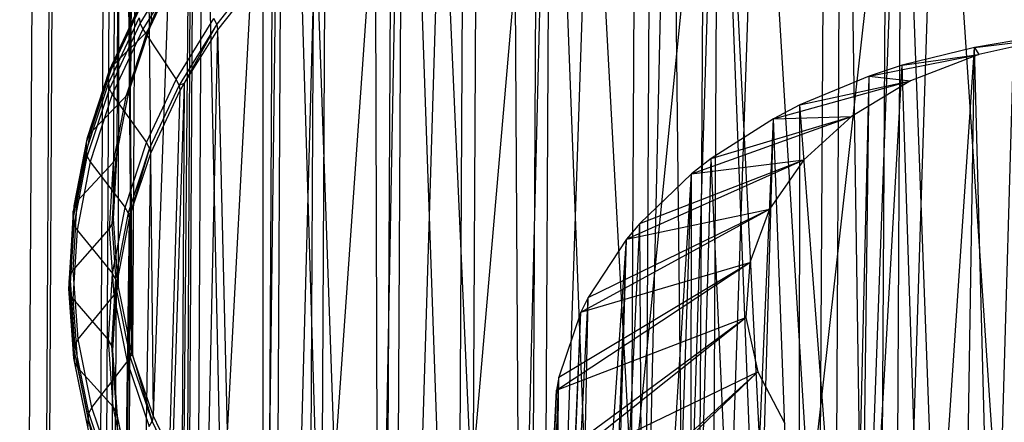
# Model space of a CAD drawing. Extents: x -3.54 to 3.54, y 0.19 to 5.65.
# Tile 10 of 62: x -2.92 to -2.22, y 2.08 to 2.37. Entities that reach past the tile are written whole.
import ezdxf

# ---------------------------------------------------------------- set-up
doc = ezdxf.new("R2010")
doc.units = 0
doc.header["$MEASUREMENT"] = 0
doc.layers.get('0').update_dxf_attribs({"color": 13, "linetype": 'CONTINUOUS'})

# ---------------------------------------------------------------- blocks, each defined once
blk = doc.blocks.new('EASY_RIGHT_PM_STL')
at = {"color": 0}
for p, q in [((-2.48962, 1.24154, 3.29256), (-2.4769, 3.60785, 5.65883)), ((-2.48962, 1.24154, 3.29256), (-2.4769, 3.60785, 5.65883)), ((-2.61287, 1.18745, 3.34732), (-2.60015, 3.55376, 5.71358)), ((-2.61287, 1.18745, 3.34732), (-2.60015, 3.55376, 5.71358)), ((-2.71988, 1.11824, 3.41711), (-2.70715, 3.48454, 5.78338)), ((-2.71988, 1.11824, 3.41711), (-2.70715, 3.48454, 5.78338)), ((-2.807, 1.03624, 3.49957), (-2.79428, 3.40254, 5.86584)), ((-2.807, 1.03624, 3.49957), (-2.79428, 3.40254, 5.86584)), ((-2.87127, 0.94427, 3.59189), (-2.85855, 3.31057, 5.95816)), ((-2.87127, 0.94427, 3.59189), (-2.85855, 3.31057, 5.95816)), ((-2.9105, 0.84544, 3.69093), (-2.89778, 3.21175, 6.0572)), ((-2.9105, 0.84544, 3.69093), (-2.89778, 3.21175, 6.0572)), ((-2.84445, 2.3191, 5.17959), (-2.83895, 3.20691, 6.06172)), ((-2.84445, 2.3191, 5.17959), (-2.83895, 3.20691, 6.06172)), ((-2.8437, 2.32193, 5.17676), (-2.83895, 3.20691, 6.06172)), ((-2.8437, 2.32193, 5.17676), (-2.83895, 3.20691, 6.06172)), ((-2.83895, 3.20691, 6.06172), (-2.8293, 2.3654, 5.13321)), ((-2.83895, 3.20691, 6.06172), (-2.8293, 2.3654, 5.13321)), ((-2.35433, 1.27866, 3.25472), (-2.34415, 3.1717, 5.14773)), ((-2.35433, 1.27866, 3.25472), (-2.34415, 3.1717, 5.14773)), ((-2.48962, 1.24154, 3.29256), (-2.44774, 3.14515, 5.17484)), ((-2.48962, 1.24154, 3.29256), (-2.44774, 3.14515, 5.17484)), ((-2.35433, 1.27866, 3.25472), (-2.44774, 3.14515, 5.17484)), ((-2.35433, 1.27866, 3.25472), (-2.44774, 3.14515, 5.17484)), ((-2.92336, 0.74314, 3.79331), (-2.91064, 3.10944, 6.15958)), ((-2.92336, 0.74314, 3.79331), (-2.91064, 3.10944, 6.15958)), ((-2.85634, 2.22446, 5.27429), (-2.85158, 3.10944, 6.15926)), ((-2.85634, 2.22446, 5.27429), (-2.85158, 3.10944, 6.15926)), ((-2.85349, 2.27198, 5.22676), (-2.85158, 3.10944, 6.15926)), ((-2.85349, 2.27198, 5.22676), (-2.85158, 3.10944, 6.15926)), ((-2.85158, 3.10944, 6.15926), (-2.85298, 2.17694, 5.3218)), ((-2.85158, 3.10944, 6.15926), (-2.85298, 2.17694, 5.3218)), ((-2.85158, 3.10944, 6.15926), (-2.84343, 2.12983, 5.36886)), ((-2.85158, 3.10944, 6.15926), (-2.84343, 2.12983, 5.36886)), ((-2.85158, 3.10944, 6.15926), (-2.84266, 2.12699, 5.37169)), ((-2.85158, 3.10944, 6.15926), (-2.84266, 2.12699, 5.37169)), ((-2.84445, 2.3191, 5.17959), (-2.85158, 3.10944, 6.15926)), ((-2.84445, 2.3191, 5.17959), (-2.85158, 3.10944, 6.15926)), ((-2.8379, 3.01197, 6.25665), (-2.84266, 2.12699, 5.37169)), ((-2.8379, 3.01197, 6.25665), (-2.84266, 2.12699, 5.37169)), ((-2.8379, 3.01197, 6.25665), (-2.82778, 2.08352, 5.41508)), ((-2.8379, 3.01197, 6.25665), (-2.82778, 2.08352, 5.41508)), ((-2.9094, 0.64083, 3.89554), (-2.89668, 3.00713, 6.26181)), ((-2.9094, 0.64083, 3.89554), (-2.89668, 3.00713, 6.26181)), ((-2.79838, 2.91803, 6.35039), (-2.82778, 2.08352, 5.41508)), ((-2.79838, 2.91803, 6.35039), (-2.82778, 2.08352, 5.41508)), ((-2.79838, 2.91803, 6.35039), (-2.80616, 2.03841, 5.46007)), ((-2.79838, 2.91803, 6.35039), (-2.80616, 2.03841, 5.46007)), ((-2.80314, 2.03305, 5.46542), (-2.79838, 2.91803, 6.35039)), ((-2.80314, 2.03305, 5.46542), (-2.79838, 2.91803, 6.35039)), ((-2.77875, 1.9949, 5.50344), (-2.79838, 2.91803, 6.35039)), ((-2.77875, 1.9949, 5.50344), (-2.79838, 2.91803, 6.35039)), ((-2.86911, 0.54201, 3.99415), (-2.85639, 2.90831, 6.36042)), ((-2.86911, 0.54201, 3.99415), (-2.85639, 2.90831, 6.36042)), ((-2.77875, 1.9949, 5.50344), (-2.73447, 2.831, 6.43707)), ((-2.77875, 1.9949, 5.50344), (-2.73447, 2.831, 6.43707)), ((-2.74579, 1.95334, 5.54483), (-2.73447, 2.831, 6.43707)), ((-2.74579, 1.95334, 5.54483), (-2.73447, 2.831, 6.43707)), ((-2.73447, 2.831, 6.43707), (-2.73922, 1.94602, 5.55211)), ((-2.73447, 2.831, 6.43707), (-2.73922, 1.94602, 5.55211)), ((-2.73447, 2.831, 6.43707), (-2.70756, 1.91409, 5.58387)), ((-2.73447, 2.831, 6.43707), (-2.70756, 1.91409, 5.58387)), ((-2.80385, 0.45003, 4.08578), (-2.79112, 2.81633, 6.45204)), ((-2.80385, 0.45003, 4.08578), (-2.79112, 2.81633, 6.45204)), ((-2.64846, 2.75404, 6.51358), (-2.70756, 1.91409, 5.58387)), ((-2.64846, 2.75404, 6.51358), (-2.70756, 1.91409, 5.58387)), ((-2.64846, 2.75404, 6.51358), (-2.66439, 1.8775, 5.62023)), ((-2.64846, 2.75404, 6.51358), (-2.66439, 1.8775, 5.62023)), ((-2.65322, 1.86906, 5.62861), (-2.64846, 2.75404, 6.51358)), ((-2.65322, 1.86906, 5.62861), (-2.64846, 2.75404, 6.51358)), ((-2.61664, 1.84386, 5.65361), (-2.64846, 2.75404, 6.51358)), ((-2.61664, 1.84386, 5.65361), (-2.64846, 2.75404, 6.51358)), ((-2.71584, 0.36804, 4.1673), (-2.70312, 2.73434, 6.53356)), ((-2.71584, 0.36804, 4.1673), (-2.70312, 2.73434, 6.53356)), ((-2.61664, 1.84386, 5.65361), (-2.54347, 2.68992, 6.57713)), ((-2.61664, 1.84386, 5.65361), (-2.54347, 2.68992, 6.57713)), ((-2.56472, 1.81347, 5.68373), (-2.54347, 2.68992, 6.57713)), ((-2.56472, 1.81347, 5.68373), (-2.54347, 2.68992, 6.57713)), ((-2.54347, 2.68992, 6.57713), (-2.54823, 1.80494, 5.69217)), ((-2.54347, 2.68992, 6.57713), (-2.54823, 1.80494, 5.69217)), ((-2.54347, 2.68992, 6.57713), (-2.50907, 1.78658, 5.71031)), ((-2.54347, 2.68992, 6.57713), (-2.50907, 1.78658, 5.71031)), ((-2.60809, 0.29882, 4.23594), (-2.59537, 2.66512, 6.60221)), ((-2.60809, 0.29882, 4.23594), (-2.59537, 2.66512, 6.60221)), ((-2.42329, 2.64096, 6.62544), (-2.50907, 1.78658, 5.71031)), ((-2.42329, 2.64096, 6.62544), (-2.50907, 1.78658, 5.71031)), ((-2.42329, 2.64096, 6.62544), (-2.45017, 1.76344, 5.73314)), ((-2.42329, 2.64096, 6.62544), (-2.45017, 1.76344, 5.73314)), ((-2.42805, 1.75598, 5.74048), (-2.42329, 2.64096, 6.62544)), ((-2.42805, 1.75598, 5.74048), (-2.42329, 2.64096, 6.62544)), ((-2.38853, 1.74422, 5.75203), (-2.42329, 2.64096, 6.62544)), ((-2.38853, 1.74422, 5.75203), (-2.42329, 2.64096, 6.62544)), ((-2.31037, 1.24364, 3.2895), (-2.26507, 2.63653, 4.67068)), ((-2.31037, 1.24364, 3.2895), (-2.26507, 2.63653, 4.67068)), ((-2.17339, 1.25757, 3.27483), (-2.26507, 2.63653, 4.67068)), ((-2.17339, 1.25757, 3.27483), (-2.26507, 2.63653, 4.67068)), ((-2.30292, 2.63078, 4.67663), (-2.31037, 1.24364, 3.2895)), ((-2.30292, 2.63078, 4.67663), (-2.31037, 1.24364, 3.2895)), ((-2.31037, 1.24364, 3.2895), (-2.33049, 2.62564, 4.68192)), ((-2.31037, 1.24364, 3.2895), (-2.33049, 2.62564, 4.68192)), ((-2.48426, 0.24473, 4.28936), (-2.47154, 2.61103, 6.65563)), ((-2.48426, 0.24473, 4.28936), (-2.47154, 2.61103, 6.65563)), ((-2.44105, 1.21161, 3.32223), (-2.3942, 2.61052, 4.69738)), ((-2.44105, 1.21161, 3.32223), (-2.3942, 2.61052, 4.69738)), ((-2.31037, 1.24364, 3.2895), (-2.3942, 2.61052, 4.69738)), ((-2.31037, 1.24364, 3.2895), (-2.3942, 2.61052, 4.69738)), ((-2.38853, 1.74422, 5.75203), (-2.29227, 2.60894, 6.65676)), ((-2.38853, 1.74422, 5.75203), (-2.29227, 2.60894, 6.65676)), ((-2.32466, 1.7291, 5.7668), (-2.29227, 2.60894, 6.65676)), ((-2.32466, 1.7291, 5.7668), (-2.29227, 2.60894, 6.65676)), ((-2.29227, 2.60894, 6.65676), (-2.29703, 1.72396, 5.77179)), ((-2.29227, 2.60894, 6.65676), (-2.29703, 1.72396, 5.77179)), ((-2.29227, 2.60894, 6.65676), (-2.25912, 1.71821, 5.77734)), ((-2.29227, 2.60894, 6.65676), (-2.25912, 1.71821, 5.77734)), ((-2.43359, 2.59876, 4.70936), (-2.44105, 1.21161, 3.32223)), ((-2.43359, 2.59876, 4.70936), (-2.44105, 1.21161, 3.32223)), ((-2.44105, 1.21161, 3.32223), (-2.45564, 2.59131, 4.71693)), ((-2.44105, 1.21161, 3.32223), (-2.45564, 2.59131, 4.71693)), ((-2.34857, 0.20761, 4.32575), (-2.33585, 2.57392, 6.69202)), ((-2.34857, 0.20761, 4.32575), (-2.33585, 2.57392, 6.69202)), ((-2.5607, 1.16266, 3.37183), (-2.51429, 2.56816, 4.74039)), ((-2.5607, 1.16266, 3.37183), (-2.51429, 2.56816, 4.74039)), ((-2.44105, 1.21161, 3.32223), (-2.51429, 2.56816, 4.74039)), ((-2.44105, 1.21161, 3.32223), (-2.51429, 2.56816, 4.74039)), ((-2.55324, 2.5498, 4.75895), (-2.5607, 1.16266, 3.37183)), ((-2.55324, 2.5498, 4.75895), (-2.5607, 1.16266, 3.37183)), ((-2.5607, 1.16266, 3.37183), (-2.56964, 2.54127, 4.76757)), ((-2.5607, 1.16266, 3.37183), (-2.56964, 2.54127, 4.76757)), ((-2.665, 1.09854, 3.43651), (-2.62124, 2.51088, 4.79824)), ((-2.665, 1.09854, 3.43651), (-2.62124, 2.51088, 4.79824)), ((-2.5607, 1.16266, 3.37183), (-2.62124, 2.51088, 4.79824)), ((-2.5607, 1.16266, 3.37183), (-2.62124, 2.51088, 4.79824)), ((-2.65754, 2.48568, 4.82364), (-2.665, 1.09854, 3.43651)), ((-2.65754, 2.48568, 4.82364), (-2.665, 1.09854, 3.43651)), ((-2.665, 1.09854, 3.43651), (-2.66862, 2.47725, 4.83213)), ((-2.665, 1.09854, 3.43651), (-2.66862, 2.47725, 4.83213)), ((-2.75018, 1.02158, 3.51393), (-2.71141, 2.44065, 4.86896)), ((-2.75018, 1.02158, 3.51393), (-2.71141, 2.44065, 4.86896)), ((-2.665, 1.09854, 3.43651), (-2.71141, 2.44065, 4.86896)), ((-2.665, 1.09854, 3.43651), (-2.71141, 2.44065, 4.86896)), ((-2.8293, 2.3654, 5.13321), (-2.80816, 2.41051, 5.08799)), ((-2.8293, 2.3654, 5.13321), (-2.80816, 2.41051, 5.08799)), ((-2.83717, 2.36446, 5.02639), (-2.80909, 2.40982, 4.98088)), ((-2.83717, 2.36446, 5.02639), (-2.80909, 2.40982, 4.98088)), ((-2.80716, 2.40563, 4.97805), (-2.83515, 2.3604, 5.02343)), ((-2.80716, 2.40563, 4.97805), (-2.83515, 2.3604, 5.02343)), ((-2.81093, 2.40396, 5.07996), (-2.83215, 2.35867, 5.12536)), ((-2.81093, 2.40396, 5.07996), (-2.83215, 2.35867, 5.12536)), ((-2.83003, 2.36176, 5.12927), (-2.80887, 2.40691, 5.08401)), ((-2.83003, 2.36176, 5.12927), (-2.80887, 2.40691, 5.08401)), ((-2.74983, 2.40547, 4.91193), (-2.78237, 2.36387, 4.9537)), ((-2.74983, 2.40547, 4.91193), (-2.78237, 2.36387, 4.9537)), ((-2.74272, 2.40872, 4.90106), (-2.75018, 1.02158, 3.51393)), ((-2.74272, 2.40872, 4.90106), (-2.75018, 1.02158, 3.51393)), ((-2.74921, 2.4014, 4.90841), (-2.78173, 2.35984, 4.95014)), ((-2.74921, 2.4014, 4.90841), (-2.78173, 2.35984, 4.95014)), ((-2.74921, 2.4014, 4.90841), (-2.75018, 1.02158, 3.51393)), ((-2.74921, 2.4014, 4.90841), (-2.75018, 1.02158, 3.51393)), ((-2.85912, 2.33107, 5.08713), (-2.83709, 2.37808, 5.04001)), ((-2.85912, 2.33107, 5.08713), (-2.83709, 2.37808, 5.04001)), ((-2.85701, 2.33416, 5.09105), (-2.83504, 2.38103, 5.04406)), ((-2.85701, 2.33416, 5.09105), (-2.83504, 2.38103, 5.04406)), ((-2.85989, 2.32139, 5.07716), (-2.83784, 2.36844, 5.02999)), ((-2.85989, 2.32139, 5.07716), (-2.83784, 2.36844, 5.02999)), ((-2.83781, 2.37448, 5.03603), (-2.85986, 2.32743, 5.0832)), ((-2.83781, 2.37448, 5.03603), (-2.85986, 2.32743, 5.0832)), ((-2.83784, 2.36844, 5.02999), (-2.83717, 2.36446, 5.02639)), ((-2.83784, 2.36844, 5.02999), (-2.83717, 2.36446, 5.02639)), ((-2.81135, 2.32437, 5.00037), (-2.78431, 2.36806, 4.95653)), ((-2.81135, 2.32437, 5.00037), (-2.78431, 2.36806, 4.95653)), ((-2.78237, 2.36387, 4.9537), (-2.78431, 2.36806, 4.95653)), ((-2.78237, 2.36387, 4.9537), (-2.78431, 2.36806, 4.95653)), ((-2.8592, 2.31745, 5.07351), (-2.83717, 2.36446, 5.02639)), ((-2.8592, 2.31745, 5.07351), (-2.83717, 2.36446, 5.02639)), ((-2.8452, 2.3154, 5.17571), (-2.8293, 2.3654, 5.13321)), ((-2.8452, 2.3154, 5.17571), (-2.8293, 2.3654, 5.13321)), ((-2.8452, 2.3154, 5.17571), (-2.83003, 2.36176, 5.12927)), ((-2.8452, 2.3154, 5.17571), (-2.83003, 2.36176, 5.12927)), ((-2.8437, 2.32193, 5.17676), (-2.8293, 2.3654, 5.13321)), ((-2.8437, 2.32193, 5.17676), (-2.8293, 2.3654, 5.13321)), ((-2.83717, 2.36446, 5.02639), (-2.83515, 2.3604, 5.02343)), ((-2.83717, 2.36446, 5.02639), (-2.83515, 2.3604, 5.02343)), ((-2.83215, 2.35867, 5.12536), (-2.83003, 2.36176, 5.12927)), ((-2.83215, 2.35867, 5.12536), (-2.83003, 2.36176, 5.12927)), ((-2.83003, 2.36176, 5.12927), (-2.8293, 2.3654, 5.13321)), ((-2.83003, 2.36176, 5.12927), (-2.8293, 2.3654, 5.13321)), ((-2.78237, 2.36387, 4.9537), (-2.80934, 2.32031, 4.99741)), ((-2.78237, 2.36387, 4.9537), (-2.80934, 2.32031, 4.99741)), ((-2.78237, 2.36387, 4.9537), (-2.80571, 2.32169, 4.98842)), ((-2.78237, 2.36387, 4.9537), (-2.80571, 2.32169, 4.98842)), ((-2.78237, 2.36387, 4.9537), (-2.78173, 2.35984, 4.95014)), ((-2.78237, 2.36387, 4.9537), (-2.78173, 2.35984, 4.95014)), ((-2.83515, 2.3604, 5.02343), (-2.85712, 2.31353, 5.07042)), ((-2.83515, 2.3604, 5.02343), (-2.85712, 2.31353, 5.07042)), ((-2.85701, 2.33416, 5.09105), (-2.83215, 2.35867, 5.12536)), ((-2.85701, 2.33416, 5.09105), (-2.83215, 2.35867, 5.12536)), ((-2.83215, 2.35867, 5.12536), (-2.84736, 2.31218, 5.17194)), ((-2.83215, 2.35867, 5.12536), (-2.84736, 2.31218, 5.17194)), ((-2.83515, 2.3604, 5.02343), (-2.81135, 2.32437, 5.00037)), ((-2.83515, 2.3604, 5.02343), (-2.81135, 2.32437, 5.00037)), ((-2.78173, 2.35984, 4.95014), (-2.81316, 0.93455, 3.6013)), ((-2.78173, 2.35984, 4.95014), (-2.81316, 0.93455, 3.6013)), ((-2.78173, 2.35984, 4.95014), (-2.80571, 2.32169, 4.98842)), ((-2.78173, 2.35984, 4.95014), (-2.80571, 2.32169, 4.98842)), ((-2.78173, 2.35984, 4.95014), (-2.75018, 1.02158, 3.51393)), ((-2.78173, 2.35984, 4.95014), (-2.75018, 1.02158, 3.51393)), ((-2.23993, 2.34734, 4.83014), (-2.18372, 2.35396, 5.01809)), ((-2.23993, 2.34734, 4.83014), (-2.18372, 2.35396, 5.01809)), ((-2.18372, 2.35396, 5.01809), (-2.23693, 2.34231, 5.03002)), ((-2.18372, 2.35396, 5.01809), (-2.23693, 2.34231, 5.03002)), ((-2.23993, 2.34734, 4.83014), (-2.29175, 2.33458, 4.84318)), ((-2.23993, 2.34734, 4.83014), (-2.29175, 2.33458, 4.84318)), ((-2.2751, 1.82588, 4.2939), (-2.23993, 2.34734, 4.83014)), ((-2.2751, 1.82588, 4.2939), (-2.23993, 2.34734, 4.83014)), ((-2.24806, 1.83182, 4.28781), (-2.23993, 2.34734, 4.83014)), ((-2.24806, 1.83182, 4.28781), (-2.23993, 2.34734, 4.83014)), ((-2.21194, 2.35205, 4.82528), (-2.23993, 2.34734, 4.83014)), ((-2.21194, 2.35205, 4.82528), (-2.23993, 2.34734, 4.83014)), ((-2.23993, 2.34734, 4.83014), (-2.23693, 2.34231, 5.03002)), ((-2.23993, 2.34734, 4.83014), (-2.23693, 2.34231, 5.03002)), ((-2.22669, 1.83557, 4.28395), (-2.23993, 2.34734, 4.83014)), ((-2.22669, 1.83557, 4.28395), (-2.23993, 2.34734, 4.83014)), ((-2.22669, 1.83557, 4.28395), (-2.21194, 2.35205, 4.82528)), ((-2.22669, 1.83557, 4.28395), (-2.21194, 2.35205, 4.82528)), ((-2.31548, 2.32681, 4.85107), (-2.23693, 2.34231, 5.03002)), ((-2.31548, 2.32681, 4.85107), (-2.23693, 2.34231, 5.03002)), ((-2.29175, 2.33458, 4.84318), (-2.23693, 2.34231, 5.03002)), ((-2.29175, 2.33458, 4.84318), (-2.23693, 2.34231, 5.03002)), ((-2.23693, 2.34231, 5.03002), (-2.2857, 2.32332, 5.04928)), ((-2.23693, 2.34231, 5.03002), (-2.2857, 2.32332, 5.04928)), ((-2.87276, 2.28603, 5.13926), (-2.85701, 2.33416, 5.09105)), ((-2.87276, 2.28603, 5.13926), (-2.85701, 2.33416, 5.09105)), ((-2.85701, 2.33416, 5.09105), (-2.85912, 2.33107, 5.08713)), ((-2.85701, 2.33416, 5.09105), (-2.85912, 2.33107, 5.08713)), ((-2.32157, 1.81228, 4.30775), (-2.29175, 2.33458, 4.84318)), ((-2.32157, 1.81228, 4.30775), (-2.29175, 2.33458, 4.84318)), ((-2.29175, 2.33458, 4.84318), (-2.31548, 2.32681, 4.85107)), ((-2.29175, 2.33458, 4.84318), (-2.31548, 2.32681, 4.85107)), ((-2.2751, 1.82588, 4.2939), (-2.29175, 2.33458, 4.84318)), ((-2.2751, 1.82588, 4.2939), (-2.29175, 2.33458, 4.84318)), ((-2.85986, 2.32743, 5.0832), (-2.87567, 2.27912, 5.1316)), ((-2.85986, 2.32743, 5.0832), (-2.87567, 2.27912, 5.1316)), ((-2.87492, 2.28281, 5.13548), (-2.85912, 2.33107, 5.08713)), ((-2.87492, 2.28281, 5.13548), (-2.85912, 2.33107, 5.08713)), ((-2.85986, 2.32743, 5.0832), (-2.85989, 2.32139, 5.07716)), ((-2.85986, 2.32743, 5.0832), (-2.85989, 2.32139, 5.07716)), ((-2.85912, 2.33107, 5.08713), (-2.85986, 2.32743, 5.0832)), ((-2.85912, 2.33107, 5.08713), (-2.85986, 2.32743, 5.0832)), ((-2.31548, 2.32681, 4.85107), (-2.3649, 2.30609, 4.87206)), ((-2.31548, 2.32681, 4.85107), (-2.3649, 2.30609, 4.87206)), ((-2.32721, 1.81032, 4.30975), (-2.31548, 2.32681, 4.85107)), ((-2.32721, 1.81032, 4.30975), (-2.31548, 2.32681, 4.85107)), ((-2.32157, 1.81228, 4.30775), (-2.31548, 2.32681, 4.85107)), ((-2.32157, 1.81228, 4.30775), (-2.31548, 2.32681, 4.85107)), ((-2.31548, 2.32681, 4.85107), (-2.2857, 2.32332, 5.04928)), ((-2.31548, 2.32681, 4.85107), (-2.2857, 2.32332, 5.04928)), ((-2.8757, 2.27308, 5.12556), (-2.85989, 2.32139, 5.07716)), ((-2.8757, 2.27308, 5.12556), (-2.85989, 2.32139, 5.07716)), ((-2.85989, 2.32139, 5.07716), (-2.8592, 2.31745, 5.07351)), ((-2.85989, 2.32139, 5.07716), (-2.8592, 2.31745, 5.07351)), ((-2.85349, 2.27198, 5.22676), (-2.84445, 2.3191, 5.17959)), ((-2.85349, 2.27198, 5.22676), (-2.84445, 2.3191, 5.17959)), ((-2.80571, 2.32169, 4.98842), (-2.85167, 0.8406, 3.69545)), ((-2.80571, 2.32169, 4.98842), (-2.85167, 0.8406, 3.69545)), ((-2.8437, 2.32193, 5.17676), (-2.8452, 2.3154, 5.17571)), ((-2.8437, 2.32193, 5.17676), (-2.8452, 2.3154, 5.17571)), ((-2.84445, 2.3191, 5.17959), (-2.8452, 2.3154, 5.17571)), ((-2.84445, 2.3191, 5.17959), (-2.8452, 2.3154, 5.17571)), ((-2.84445, 2.3191, 5.17959), (-2.8437, 2.32193, 5.17676)), ((-2.84445, 2.3191, 5.17959), (-2.8437, 2.32193, 5.17676)), ((-2.83257, 2.27908, 5.04577), (-2.81135, 2.32437, 5.00037)), ((-2.83257, 2.27908, 5.04577), (-2.81135, 2.32437, 5.00037)), ((-2.80934, 2.32031, 4.99741), (-2.8305, 2.27516, 5.04268)), ((-2.80934, 2.32031, 4.99741), (-2.8305, 2.27516, 5.04268)), ((-2.80571, 2.32169, 4.98842), (-2.81316, 0.93455, 3.6013)), ((-2.80571, 2.32169, 4.98842), (-2.81316, 0.93455, 3.6013)), ((-2.80934, 2.32031, 4.99741), (-2.81135, 2.32437, 5.00037)), ((-2.80934, 2.32031, 4.99741), (-2.81135, 2.32437, 5.00037)), ((-2.80934, 2.32031, 4.99741), (-2.80571, 2.32169, 4.98842)), ((-2.80934, 2.32031, 4.99741), (-2.80571, 2.32169, 4.98842)), ((-2.80934, 2.32031, 4.99741), (-2.80867, 2.31633, 4.99381)), ((-2.80934, 2.32031, 4.99741), (-2.80867, 2.31633, 4.99381)), ((-2.80571, 2.32169, 4.98842), (-2.80867, 2.31633, 4.99381)), ((-2.80571, 2.32169, 4.98842), (-2.80867, 2.31633, 4.99381)), ((-2.38385, 2.29624, 4.88201), (-2.2857, 2.32332, 5.04928)), ((-2.38385, 2.29624, 4.88201), (-2.2857, 2.32332, 5.04928)), ((-2.3649, 2.30609, 4.87206), (-2.2857, 2.32332, 5.04928)), ((-2.3649, 2.30609, 4.87206), (-2.2857, 2.32332, 5.04928)), ((-2.2857, 2.32332, 5.04928), (-2.32802, 2.29776, 5.07506)), ((-2.2857, 2.32332, 5.04928), (-2.32802, 2.29776, 5.07506)), ((-2.87499, 2.26919, 5.12186), (-2.8592, 2.31745, 5.07351)), ((-2.87499, 2.26919, 5.12186), (-2.8592, 2.31745, 5.07351)), ((-2.85712, 2.31353, 5.07042), (-2.87287, 2.2654, 5.11863)), ((-2.85712, 2.31353, 5.07042), (-2.87287, 2.2654, 5.11863)), ((-2.87276, 2.28603, 5.13926), (-2.84736, 2.31218, 5.17194)), ((-2.87276, 2.28603, 5.13926), (-2.84736, 2.31218, 5.17194)), ((-2.8592, 2.31745, 5.07351), (-2.85712, 2.31353, 5.07042)), ((-2.8592, 2.31745, 5.07351), (-2.85712, 2.31353, 5.07042)), ((-2.85712, 2.31353, 5.07042), (-2.83257, 2.27908, 5.04577)), ((-2.85712, 2.31353, 5.07042), (-2.83257, 2.27908, 5.04577)), ((-2.84736, 2.31218, 5.17194), (-2.85644, 2.26488, 5.21929)), ((-2.84736, 2.31218, 5.17194), (-2.85644, 2.26488, 5.21929)), ((-2.85425, 2.26824, 5.22292), (-2.8452, 2.3154, 5.17571)), ((-2.85425, 2.26824, 5.22292), (-2.8452, 2.3154, 5.17571)), ((-2.80867, 2.31633, 4.99381), (-2.85167, 0.8406, 3.69545)), ((-2.80867, 2.31633, 4.99381), (-2.85167, 0.8406, 3.69545)), ((-2.84736, 2.31218, 5.17194), (-2.8452, 2.3154, 5.17571)), ((-2.84736, 2.31218, 5.17194), (-2.8452, 2.3154, 5.17571)), ((-2.80867, 2.31633, 4.99381), (-2.8298, 2.27122, 5.03903)), ((-2.80867, 2.31633, 4.99381), (-2.8298, 2.27122, 5.03903)), ((-2.3649, 2.30609, 4.87206), (-2.38385, 2.29624, 4.88201)), ((-2.3649, 2.30609, 4.87206), (-2.38385, 2.29624, 4.88201)), ((-2.36547, 1.79495, 4.32531), (-2.3649, 2.30609, 4.87206)), ((-2.36547, 1.79495, 4.32531), (-2.3649, 2.30609, 4.87206)), ((-2.32721, 1.81032, 4.30975), (-2.3649, 2.30609, 4.87206)), ((-2.32721, 1.81032, 4.30975), (-2.3649, 2.30609, 4.87206)), ((-2.44243, 2.2568, 4.92177), (-2.32802, 2.29776, 5.07506)), ((-2.44243, 2.2568, 4.92177), (-2.32802, 2.29776, 5.07506)), ((-2.42838, 2.26775, 4.91074), (-2.32802, 2.29776, 5.07506)), ((-2.42838, 2.26775, 4.91074), (-2.32802, 2.29776, 5.07506)), ((-2.38385, 2.29624, 4.88201), (-2.32802, 2.29776, 5.07506)), ((-2.38385, 2.29624, 4.88201), (-2.32802, 2.29776, 5.07506)), ((-2.32802, 2.29776, 5.07506), (-2.36217, 2.26668, 5.10633)), ((-2.32802, 2.29776, 5.07506), (-2.36217, 2.26668, 5.10633)), ((-2.38385, 2.29624, 4.88201), (-2.42838, 2.26775, 4.91074)), ((-2.38385, 2.29624, 4.88201), (-2.42838, 2.26775, 4.91074)), ((-2.40621, 1.77413, 4.34636), (-2.38385, 2.29624, 4.88201)), ((-2.40621, 1.77413, 4.34636), (-2.38385, 2.29624, 4.88201)), ((-2.39884, 1.77829, 4.34216), (-2.38385, 2.29624, 4.88201)), ((-2.39884, 1.77829, 4.34216), (-2.38385, 2.29624, 4.88201)), ((-2.36547, 1.79495, 4.32531), (-2.38385, 2.29624, 4.88201)), ((-2.36547, 1.79495, 4.32531), (-2.38385, 2.29624, 4.88201)), ((-2.88215, 2.23707, 5.18827), (-2.87276, 2.28603, 5.13926)), ((-2.88215, 2.23707, 5.18827), (-2.87276, 2.28603, 5.13926)), ((-2.87276, 2.28603, 5.13926), (-2.87492, 2.28281, 5.13548)), ((-2.87276, 2.28603, 5.13926), (-2.87492, 2.28281, 5.13548)), ((-2.87567, 2.27912, 5.1316), (-2.8851, 2.22997, 5.1808)), ((-2.87567, 2.27912, 5.1316), (-2.8851, 2.22997, 5.1808)), ((-2.88434, 2.23371, 5.18464), (-2.87492, 2.28281, 5.13548)), ((-2.88434, 2.23371, 5.18464), (-2.87492, 2.28281, 5.13548)), ((-2.87567, 2.27912, 5.1316), (-2.8757, 2.27308, 5.12556)), ((-2.87567, 2.27912, 5.1316), (-2.8757, 2.27308, 5.12556)), ((-2.87492, 2.28281, 5.13548), (-2.87567, 2.27912, 5.1316)), ((-2.87492, 2.28281, 5.13548), (-2.87567, 2.27912, 5.1316)), ((-2.84779, 2.23259, 5.09235), (-2.83257, 2.27908, 5.04577)), ((-2.84779, 2.23259, 5.09235), (-2.83257, 2.27908, 5.04577)), ((-2.8305, 2.27516, 5.04268), (-2.83257, 2.27908, 5.04577)), ((-2.8305, 2.27516, 5.04268), (-2.83257, 2.27908, 5.04577)), ((-2.88513, 2.22393, 5.17476), (-2.8757, 2.27308, 5.12556)), ((-2.88513, 2.22393, 5.17476), (-2.8757, 2.27308, 5.12556)), ((-2.88441, 2.22009, 5.17102), (-2.87499, 2.26919, 5.12186)), ((-2.88441, 2.22009, 5.17102), (-2.87499, 2.26919, 5.12186)), ((-2.8757, 2.27308, 5.12556), (-2.87499, 2.26919, 5.12186)), ((-2.8757, 2.27308, 5.12556), (-2.87499, 2.26919, 5.12186)), ((-2.87499, 2.26919, 5.12186), (-2.87287, 2.2654, 5.11863)), ((-2.87499, 2.26919, 5.12186), (-2.87287, 2.2654, 5.11863)), ((-2.85634, 2.22446, 5.27429), (-2.85349, 2.27198, 5.22676)), ((-2.85634, 2.22446, 5.27429), (-2.85349, 2.27198, 5.22676)), ((-2.85349, 2.27198, 5.22676), (-2.85425, 2.26824, 5.22292)), ((-2.85349, 2.27198, 5.22676), (-2.85425, 2.26824, 5.22292)), ((-2.8298, 2.27122, 5.03903), (-2.85167, 0.8406, 3.69545)), ((-2.8298, 2.27122, 5.03903), (-2.85167, 0.8406, 3.69545)), ((-2.8305, 2.27516, 5.04268), (-2.84567, 2.2288, 5.08911)), ((-2.8305, 2.27516, 5.04268), (-2.84567, 2.2288, 5.08911)), ((-2.8305, 2.27516, 5.04268), (-2.84421, 2.22775, 5.08258)), ((-2.8305, 2.27516, 5.04268), (-2.84421, 2.22775, 5.08258)), ((-2.8298, 2.27122, 5.03903), (-2.84421, 2.22775, 5.08258)), ((-2.8298, 2.27122, 5.03903), (-2.84421, 2.22775, 5.08258)), ((-2.8305, 2.27516, 5.04268), (-2.8298, 2.27122, 5.03903)), ((-2.8305, 2.27516, 5.04268), (-2.8298, 2.27122, 5.03903)), ((-2.87287, 2.2654, 5.11863), (-2.88226, 2.21644, 5.16764)), ((-2.87287, 2.2654, 5.11863), (-2.88226, 2.21644, 5.16764)), ((-2.88215, 2.23707, 5.18827), (-2.85644, 2.26488, 5.21929)), ((-2.88215, 2.23707, 5.18827), (-2.85644, 2.26488, 5.21929)), ((-2.87287, 2.2654, 5.11863), (-2.84779, 2.23259, 5.09235)), ((-2.87287, 2.2654, 5.11863), (-2.84779, 2.23259, 5.09235)), ((-2.85644, 2.26488, 5.21929), (-2.8593, 2.21717, 5.26701)), ((-2.85644, 2.26488, 5.21929), (-2.8593, 2.21717, 5.26701)), ((-2.85711, 2.22067, 5.27051), (-2.85425, 2.26824, 5.22292)), ((-2.85711, 2.22067, 5.27051), (-2.85425, 2.26824, 5.22292)), ((-2.85644, 2.26488, 5.21929), (-2.85425, 2.26824, 5.22292)), ((-2.85644, 2.26488, 5.21929), (-2.85425, 2.26824, 5.22292)), ((-2.48896, 2.21001, 4.96881), (-2.36217, 2.26668, 5.10633)), ((-2.48896, 2.21001, 4.96881), (-2.36217, 2.26668, 5.10633)), ((-2.4796, 2.22113, 4.95764), (-2.36217, 2.26668, 5.10633)), ((-2.4796, 2.22113, 4.95764), (-2.36217, 2.26668, 5.10633)), ((-2.44324, 1.75009, 4.37059), (-2.42838, 2.26775, 4.91074)), ((-2.44324, 1.75009, 4.37059), (-2.42838, 2.26775, 4.91074)), ((-2.42838, 2.26775, 4.91074), (-2.44243, 2.2568, 4.92177)), ((-2.42838, 2.26775, 4.91074), (-2.44243, 2.2568, 4.92177)), ((-2.44243, 2.2568, 4.92177), (-2.36217, 2.26668, 5.10633)), ((-2.44243, 2.2568, 4.92177), (-2.36217, 2.26668, 5.10633)), ((-2.40621, 1.77413, 4.34636), (-2.42838, 2.26775, 4.91074)), ((-2.40621, 1.77413, 4.34636), (-2.42838, 2.26775, 4.91074)), ((-2.36217, 2.26668, 5.10633), (-2.38674, 2.23135, 5.14179)), ((-2.36217, 2.26668, 5.10633), (-2.38674, 2.23135, 5.14179)), ((-2.44243, 2.2568, 4.92177), (-2.4796, 2.22113, 4.95764)), ((-2.44243, 2.2568, 4.92177), (-2.4796, 2.22113, 4.95764)), ((-2.47606, 1.72317, 4.39769), (-2.44243, 2.2568, 4.92177)), ((-2.47606, 1.72317, 4.39769), (-2.44243, 2.2568, 4.92177)), ((-2.4602, 1.73697, 4.38381), (-2.44243, 2.2568, 4.92177)), ((-2.4602, 1.73697, 4.38381), (-2.44243, 2.2568, 4.92177)), ((-2.44324, 1.75009, 4.37059), (-2.44243, 2.2568, 4.92177)), ((-2.44324, 1.75009, 4.37059), (-2.44243, 2.2568, 4.92177)), ((-2.88512, 2.18769, 5.23767), (-2.88215, 2.23707, 5.18827)), ((-2.88512, 2.18769, 5.23767), (-2.88215, 2.23707, 5.18827)), ((-2.88215, 2.23707, 5.18827), (-2.88434, 2.23371, 5.18464)), ((-2.88215, 2.23707, 5.18827), (-2.88434, 2.23371, 5.18464)), ((-2.8851, 2.22997, 5.1808), (-2.88807, 2.18039, 5.23039)), ((-2.8851, 2.22997, 5.1808), (-2.88807, 2.18039, 5.23039)), ((-2.88731, 2.18418, 5.23418), (-2.88434, 2.23371, 5.18464)), ((-2.88731, 2.18418, 5.23418), (-2.88434, 2.23371, 5.18464)), ((-2.88513, 2.22393, 5.17476), (-2.8851, 2.22997, 5.1808)), ((-2.88513, 2.22393, 5.17476), (-2.8851, 2.22997, 5.1808)), ((-2.88434, 2.23371, 5.18464), (-2.8851, 2.22997, 5.1808)), ((-2.88434, 2.23371, 5.18464), (-2.8851, 2.22997, 5.1808)), ((-2.84421, 2.22775, 5.08258), (-2.86431, 0.74314, 3.79299)), ((-2.84421, 2.22775, 5.08258), (-2.86431, 0.74314, 3.79299)), ((-2.85687, 2.18529, 5.1397), (-2.84779, 2.23259, 5.09235)), ((-2.85687, 2.18529, 5.1397), (-2.84779, 2.23259, 5.09235)), ((-2.84567, 2.2288, 5.08911), (-2.85472, 2.18164, 5.13633)), ((-2.84567, 2.2288, 5.08911), (-2.85472, 2.18164, 5.13633)), ((-2.84421, 2.22775, 5.08258), (-2.85167, 0.8406, 3.69545)), ((-2.84421, 2.22775, 5.08258), (-2.85167, 0.8406, 3.69545)), ((-2.84567, 2.2288, 5.08911), (-2.84779, 2.23259, 5.09235)), ((-2.84567, 2.2288, 5.08911), (-2.84779, 2.23259, 5.09235)), ((-2.84567, 2.2288, 5.08911), (-2.84421, 2.22775, 5.08258)), ((-2.84567, 2.2288, 5.08911), (-2.84421, 2.22775, 5.08258)), ((-2.84567, 2.2288, 5.08911), (-2.84496, 2.22492, 5.08542)), ((-2.84567, 2.2288, 5.08911), (-2.84496, 2.22492, 5.08542)), ((-2.84421, 2.22775, 5.08258), (-2.84496, 2.22492, 5.08542)), ((-2.84421, 2.22775, 5.08258), (-2.84496, 2.22492, 5.08542)), ((-2.52164, 2.15766, 5.02133), (-2.38674, 2.23135, 5.14179)), ((-2.52164, 2.15766, 5.02133), (-2.38674, 2.23135, 5.14179)), ((-2.51646, 2.16813, 5.01083), (-2.38674, 2.23135, 5.14179)), ((-2.51646, 2.16813, 5.01083), (-2.38674, 2.23135, 5.14179)), ((-2.48896, 2.21001, 4.96881), (-2.38674, 2.23135, 5.14179)), ((-2.48896, 2.21001, 4.96881), (-2.38674, 2.23135, 5.14179)), ((-2.38674, 2.23135, 5.14179), (-2.40073, 2.19322, 5.17999)), ((-2.38674, 2.23135, 5.14179), (-2.40073, 2.19322, 5.17999)), ((-2.88811, 2.17435, 5.22435), (-2.88513, 2.22393, 5.17476)), ((-2.88811, 2.17435, 5.22435), (-2.88513, 2.22393, 5.17476)), ((-2.88738, 2.17056, 5.22056), (-2.88441, 2.22009, 5.17102)), ((-2.88738, 2.17056, 5.22056), (-2.88441, 2.22009, 5.17102)), ((-2.88513, 2.22393, 5.17476), (-2.88441, 2.22009, 5.17102)), ((-2.88513, 2.22393, 5.17476), (-2.88441, 2.22009, 5.17102)), ((-2.88441, 2.22009, 5.17102), (-2.88226, 2.21644, 5.16764)), ((-2.88441, 2.22009, 5.17102), (-2.88226, 2.21644, 5.16764)), ((-2.84496, 2.22492, 5.08542), (-2.86431, 0.74314, 3.79299)), ((-2.84496, 2.22492, 5.08542), (-2.86431, 0.74314, 3.79299)), ((-2.8593, 2.21717, 5.26701), (-2.85711, 2.22067, 5.27051)), ((-2.8593, 2.21717, 5.26701), (-2.85711, 2.22067, 5.27051)), ((-2.85634, 2.22446, 5.27429), (-2.85711, 2.22067, 5.27051)), ((-2.85634, 2.22446, 5.27429), (-2.85711, 2.22067, 5.27051)), ((-2.85374, 2.1731, 5.31806), (-2.85711, 2.22067, 5.27051)), ((-2.85374, 2.1731, 5.31806), (-2.85711, 2.22067, 5.27051)), ((-2.85298, 2.17694, 5.3218), (-2.85634, 2.22446, 5.27429)), ((-2.85298, 2.17694, 5.3218), (-2.85634, 2.22446, 5.27429)), ((-2.84496, 2.22492, 5.08542), (-2.854, 2.1778, 5.13258)), ((-2.84496, 2.22492, 5.08542), (-2.854, 2.1778, 5.13258)), ((-2.50422, 1.69372, 4.42729), (-2.4796, 2.22113, 4.95764)), ((-2.50422, 1.69372, 4.42729), (-2.4796, 2.22113, 4.95764)), ((-2.4796, 2.22113, 4.95764), (-2.48896, 2.21001, 4.96881)), ((-2.4796, 2.22113, 4.95764), (-2.48896, 2.21001, 4.96881)), ((-2.47606, 1.72317, 4.39769), (-2.4796, 2.22113, 4.95764)), ((-2.47606, 1.72317, 4.39769), (-2.4796, 2.22113, 4.95764)), ((-2.88226, 2.21644, 5.16764), (-2.88523, 2.16706, 5.21704)), ((-2.88226, 2.21644, 5.16764), (-2.88523, 2.16706, 5.21704)), ((-2.88512, 2.18769, 5.23767), (-2.8593, 2.21717, 5.26701)), ((-2.88512, 2.18769, 5.23767), (-2.8593, 2.21717, 5.26701)), ((-2.88226, 2.21644, 5.16764), (-2.85687, 2.18529, 5.1397)), ((-2.88226, 2.21644, 5.16764), (-2.85687, 2.18529, 5.1397)), ((-2.8593, 2.21717, 5.26701), (-2.85593, 2.16946, 5.31471)), ((-2.8593, 2.21717, 5.26701), (-2.85593, 2.16946, 5.31471)), ((-2.52734, 1.66215, 4.45899), (-2.48896, 2.21001, 4.96881)), ((-2.52734, 1.66215, 4.45899), (-2.48896, 2.21001, 4.96881)), ((-2.48896, 2.21001, 4.96881), (-2.51646, 2.16813, 5.01083)), ((-2.48896, 2.21001, 4.96881), (-2.51646, 2.16813, 5.01083)), ((-2.50895, 1.68795, 4.43309), (-2.48896, 2.21001, 4.96881)), ((-2.50895, 1.68795, 4.43309), (-2.48896, 2.21001, 4.96881)), ((-2.50422, 1.69372, 4.42729), (-2.48896, 2.21001, 4.96881)), ((-2.50422, 1.69372, 4.42729), (-2.48896, 2.21001, 4.96881)), ((-2.53924, 2.10177, 5.07732), (-2.40073, 2.19322, 5.17999)), ((-2.53924, 2.10177, 5.07732), (-2.40073, 2.19322, 5.17999)), ((-2.53746, 2.11094, 5.06814), (-2.40073, 2.19322, 5.17999)), ((-2.53746, 2.11094, 5.06814), (-2.40073, 2.19322, 5.17999)), ((-2.52164, 2.15766, 5.02133), (-2.40073, 2.19322, 5.17999)), ((-2.52164, 2.15766, 5.02133), (-2.40073, 2.19322, 5.17999)), ((-2.40073, 2.19322, 5.17999), (-2.40358, 2.15385, 5.21938)), ((-2.40073, 2.19322, 5.17999), (-2.40358, 2.15385, 5.21938)), ((-2.88731, 2.18418, 5.23418), (-2.88512, 2.18769, 5.23767)), ((-2.88731, 2.18418, 5.23418), (-2.88512, 2.18769, 5.23767)), ((-2.88162, 2.1383, 5.28704), (-2.88512, 2.18769, 5.23767)), ((-2.88162, 2.1383, 5.28704), (-2.88512, 2.18769, 5.23767)), ((-2.85973, 2.13758, 5.18743), (-2.85687, 2.18529, 5.1397)), ((-2.85973, 2.13758, 5.18743), (-2.85687, 2.18529, 5.1397)), ((-2.85472, 2.18164, 5.13633), (-2.85687, 2.18529, 5.1397)), ((-2.85472, 2.18164, 5.13633), (-2.85687, 2.18529, 5.1397)), ((-2.88807, 2.18039, 5.23039), (-2.88811, 2.17435, 5.22435)), ((-2.88807, 2.18039, 5.23039), (-2.88811, 2.17435, 5.22435)), ((-2.88807, 2.18039, 5.23039), (-2.88731, 2.18418, 5.23418)), ((-2.88807, 2.18039, 5.23039), (-2.88731, 2.18418, 5.23418)), ((-2.88807, 2.18039, 5.23039), (-2.88457, 2.13082, 5.27995)), ((-2.88807, 2.18039, 5.23039), (-2.88457, 2.13082, 5.27995)), ((-2.88381, 2.13466, 5.28369), (-2.88731, 2.18418, 5.23418)), ((-2.88381, 2.13466, 5.28369), (-2.88731, 2.18418, 5.23418)), ((-2.86431, 0.74314, 3.79299), (-2.854, 2.1778, 5.13258)), ((-2.86431, 0.74314, 3.79299), (-2.854, 2.1778, 5.13258)), ((-2.85472, 2.18164, 5.13633), (-2.85757, 2.13407, 5.18391)), ((-2.85472, 2.18164, 5.13633), (-2.85757, 2.13407, 5.18391)), ((-2.854, 2.1778, 5.13258), (-2.85685, 2.13028, 5.18012)), ((-2.854, 2.1778, 5.13258), (-2.85685, 2.13028, 5.18012)), ((-2.85472, 2.18164, 5.13633), (-2.854, 2.1778, 5.13258)), ((-2.85472, 2.18164, 5.13633), (-2.854, 2.1778, 5.13258)), ((-2.8846, 2.12478, 5.27391), (-2.88811, 2.17435, 5.22435)), ((-2.88738, 2.17056, 5.22056), (-2.88811, 2.17435, 5.22435)), ((-2.8846, 2.12478, 5.27391), (-2.88811, 2.17435, 5.22435)), ((-2.88738, 2.17056, 5.22056), (-2.88811, 2.17435, 5.22435)), ((-2.88388, 2.12103, 5.27007), (-2.88738, 2.17056, 5.22056)), ((-2.88523, 2.16706, 5.21704), (-2.88738, 2.17056, 5.22056)), ((-2.88388, 2.12103, 5.27007), (-2.88738, 2.17056, 5.22056)), ((-2.88523, 2.16706, 5.21704), (-2.88738, 2.17056, 5.22056)), ((-2.85593, 2.16946, 5.31471), (-2.85374, 2.1731, 5.31806)), ((-2.85593, 2.16946, 5.31471), (-2.85374, 2.1731, 5.31806)), ((-2.85298, 2.17694, 5.3218), (-2.85374, 2.1731, 5.31806)), ((-2.85298, 2.17694, 5.3218), (-2.85374, 2.1731, 5.31806)), ((-2.84418, 2.12594, 5.36517), (-2.85374, 2.1731, 5.31806)), ((-2.84418, 2.12594, 5.36517), (-2.85374, 2.1731, 5.31806)), ((-2.84343, 2.12983, 5.36886), (-2.85298, 2.17694, 5.3218)), ((-2.84343, 2.12983, 5.36886), (-2.85298, 2.17694, 5.3218)), ((-2.88523, 2.16706, 5.21704), (-2.85973, 2.13758, 5.18743)), ((-2.88523, 2.16706, 5.21704), (-2.85973, 2.13758, 5.18743)), ((-2.88523, 2.16706, 5.21704), (-2.88173, 2.11767, 5.26641)), ((-2.88523, 2.16706, 5.21704), (-2.88173, 2.11767, 5.26641)), ((-2.88162, 2.1383, 5.28704), (-2.85593, 2.16946, 5.31471)), ((-2.88162, 2.1383, 5.28704), (-2.85593, 2.16946, 5.31471)), ((-2.85593, 2.16946, 5.31471), (-2.84634, 2.12215, 5.36196)), ((-2.85593, 2.16946, 5.31471), (-2.84634, 2.12215, 5.36196)), ((-2.54319, 1.63311, 4.48811), (-2.51646, 2.16813, 5.01083)), ((-2.54319, 1.63311, 4.48811), (-2.51646, 2.16813, 5.01083)), ((-2.52734, 1.66215, 4.45899), (-2.51646, 2.16813, 5.01083)), ((-2.52734, 1.66215, 4.45899), (-2.51646, 2.16813, 5.01083)), ((-2.51646, 2.16813, 5.01083), (-2.52164, 2.15766, 5.02133)), ((-2.51646, 2.16813, 5.01083), (-2.52164, 2.15766, 5.02133)), ((-2.54511, 1.62888, 4.49236), (-2.52164, 2.15766, 5.02133)), ((-2.54511, 1.62888, 4.49236), (-2.52164, 2.15766, 5.02133)), ((-2.54319, 1.63311, 4.48811), (-2.52164, 2.15766, 5.02133)), ((-2.54319, 1.63311, 4.48811), (-2.52164, 2.15766, 5.02133)), ((-2.52164, 2.15766, 5.02133), (-2.53746, 2.11094, 5.06814)), ((-2.52164, 2.15766, 5.02133), (-2.53746, 2.11094, 5.06814)), ((-2.54172, 2.05188, 5.12722), (-2.40358, 2.15385, 5.21938)), ((-2.54172, 2.05188, 5.12722), (-2.40358, 2.15385, 5.21938)), ((-2.54106, 2.04449, 5.13461), (-2.40358, 2.15385, 5.21938)), ((-2.54106, 2.04449, 5.13461), (-2.40358, 2.15385, 5.21938)), ((-2.53924, 2.10177, 5.07732), (-2.40358, 2.15385, 5.21938)), ((-2.53924, 2.10177, 5.07732), (-2.40358, 2.15385, 5.21938)), ((-2.40358, 2.15385, 5.21938), (-2.39515, 2.11485, 5.25834)), ((-2.40358, 2.15385, 5.21938), (-2.39515, 2.11485, 5.25834)), ((-2.88162, 2.1383, 5.28704), (-2.88381, 2.13466, 5.28369)), ((-2.88162, 2.1383, 5.28704), (-2.88381, 2.13466, 5.28369)), ((-2.8717, 2.08934, 5.33595), (-2.88162, 2.1383, 5.28704)), ((-2.8717, 2.08934, 5.33595), (-2.88162, 2.1383, 5.28704)), ((-2.85635, 2.08987, 5.23512), (-2.85973, 2.13758, 5.18743)), ((-2.85757, 2.13407, 5.18391), (-2.85973, 2.13758, 5.18743)), ((-2.85635, 2.08987, 5.23512), (-2.85973, 2.13758, 5.18743)), ((-2.85757, 2.13407, 5.18391), (-2.85973, 2.13758, 5.18743)), ((-2.88457, 2.13082, 5.27995), (-2.8846, 2.12478, 5.27391)), ((-2.88457, 2.13082, 5.27995), (-2.8846, 2.12478, 5.27391)), ((-2.88381, 2.13466, 5.28369), (-2.88457, 2.13082, 5.27995)), ((-2.88381, 2.13466, 5.28369), (-2.88457, 2.13082, 5.27995)), ((-2.88457, 2.13082, 5.27995), (-2.87461, 2.08166, 5.32905)), ((-2.88457, 2.13082, 5.27995), (-2.87461, 2.08166, 5.32905)), ((-2.87386, 2.08555, 5.33274), (-2.88381, 2.13466, 5.28369)), ((-2.87386, 2.08555, 5.33274), (-2.88381, 2.13466, 5.28369)), ((-2.85685, 2.13028, 5.18012), (-2.86431, 0.74314, 3.79299)), ((-2.85685, 2.13028, 5.18012), (-2.86431, 0.74314, 3.79299)), ((-2.85757, 2.13407, 5.18391), (-2.85685, 2.13028, 5.18012)), ((-2.85757, 2.13407, 5.18391), (-2.85421, 2.0865, 5.23146)), ((-2.85757, 2.13407, 5.18391), (-2.85685, 2.13028, 5.18012)), ((-2.85757, 2.13407, 5.18391), (-2.85421, 2.0865, 5.23146)), ((-2.85685, 2.13028, 5.18012), (-2.85349, 2.08276, 5.22762)), ((-2.85685, 2.13028, 5.18012), (-2.85349, 2.08276, 5.22762)), ((-2.84343, 2.12983, 5.36886), (-2.84418, 2.12594, 5.36517)), ((-2.84343, 2.12983, 5.36886), (-2.84418, 2.12594, 5.36517)), ((-2.84266, 2.12699, 5.37169), (-2.84343, 2.12983, 5.36886)), ((-2.84266, 2.12699, 5.37169), (-2.84343, 2.12983, 5.36886)), ((-2.87464, 2.07562, 5.32301), (-2.8846, 2.12478, 5.27391)), ((-2.8846, 2.12478, 5.27391), (-2.88388, 2.12103, 5.27007)), ((-2.8846, 2.12478, 5.27391), (-2.88388, 2.12103, 5.27007)), ((-2.87464, 2.07562, 5.32301), (-2.8846, 2.12478, 5.27391)), ((-2.8717, 2.08934, 5.33595), (-2.84634, 2.12215, 5.36196)), ((-2.8717, 2.08934, 5.33595), (-2.84634, 2.12215, 5.36196)), ((-2.84634, 2.12215, 5.36196), (-2.84418, 2.12594, 5.36517)), ((-2.84634, 2.12215, 5.36196), (-2.84418, 2.12594, 5.36517)), ((-2.84634, 2.12215, 5.36196), (-2.83063, 2.07566, 5.40837)), ((-2.84634, 2.12215, 5.36196), (-2.83063, 2.07566, 5.40837)), ((-2.84266, 2.12699, 5.37169), (-2.84418, 2.12594, 5.36517)), ((-2.84266, 2.12699, 5.37169), (-2.84418, 2.12594, 5.36517)), ((-2.82852, 2.07958, 5.41144), (-2.84418, 2.12594, 5.36517)), ((-2.82852, 2.07958, 5.41144), (-2.84418, 2.12594, 5.36517)), ((-2.82778, 2.08352, 5.41508), (-2.84266, 2.12699, 5.37169)), ((-2.84266, 2.12699, 5.37169), (-2.82852, 2.07958, 5.41144)), ((-2.82778, 2.08352, 5.41508), (-2.84266, 2.12699, 5.37169)), ((-2.84266, 2.12699, 5.37169), (-2.82852, 2.07958, 5.41144)), ((-2.87393, 2.07193, 5.31912), (-2.88388, 2.12103, 5.27007)), ((-2.88388, 2.12103, 5.27007), (-2.88173, 2.11767, 5.26641)), ((-2.88388, 2.12103, 5.27007), (-2.88173, 2.11767, 5.26641)), ((-2.87393, 2.07193, 5.31912), (-2.88388, 2.12103, 5.27007)), ((-2.85635, 2.08987, 5.23512), (-2.88173, 2.11767, 5.26641)), ((-2.88173, 2.11767, 5.26641), (-2.87181, 2.06871, 5.31532)), ((-2.85635, 2.08987, 5.23512), (-2.88173, 2.11767, 5.26641)), ((-2.88173, 2.11767, 5.26641), (-2.87181, 2.06871, 5.31532)), ((-2.54106, 2.04449, 5.13461), (-2.39515, 2.11485, 5.25834)), ((-2.54106, 2.04449, 5.13461), (-2.39515, 2.11485, 5.25834)), ((-2.52908, 1.99339, 5.18565), (-2.39515, 2.11485, 5.25834)), ((-2.52908, 1.99339, 5.18565), (-2.39515, 2.11485, 5.25834)), ((-2.52704, 1.98802, 5.19101), (-2.39515, 2.11485, 5.25834)), ((-2.52704, 1.98802, 5.19101), (-2.39515, 2.11485, 5.25834)), ((-2.39515, 2.11485, 5.25834), (-2.3758, 2.07782, 5.29526)), ((-2.39515, 2.11485, 5.25834), (-2.3758, 2.07782, 5.29526)), ((-2.55729, 1.59436, 4.52695), (-2.53746, 2.11094, 5.06814)), ((-2.55729, 1.59436, 4.52695), (-2.53746, 2.11094, 5.06814)), ((-2.54511, 1.62888, 4.49236), (-2.53746, 2.11094, 5.06814)), ((-2.54511, 1.62888, 4.49236), (-2.53746, 2.11094, 5.06814)), ((-2.53746, 2.11094, 5.06814), (-2.53924, 2.10177, 5.07732)), ((-2.53746, 2.11094, 5.06814), (-2.53924, 2.10177, 5.07732)), ((-2.56372, 1.55905, 4.56228), (-2.53924, 2.10177, 5.07732)), ((-2.56372, 1.55905, 4.56228), (-2.53924, 2.10177, 5.07732)), ((-2.56162, 1.57456, 4.54676), (-2.53924, 2.10177, 5.07732)), ((-2.56162, 1.57456, 4.54676), (-2.53924, 2.10177, 5.07732)), ((-2.55729, 1.59436, 4.52695), (-2.53924, 2.10177, 5.07732)), ((-2.55729, 1.59436, 4.52695), (-2.53924, 2.10177, 5.07732)), ((-2.53924, 2.10177, 5.07732), (-2.54172, 2.05188, 5.12722)), ((-2.53924, 2.10177, 5.07732), (-2.54172, 2.05188, 5.12722)), ((-2.8717, 2.08934, 5.33595), (-2.87386, 2.08555, 5.33274)), ((-2.8717, 2.08934, 5.33595), (-2.87386, 2.08555, 5.33274)), ((-2.85543, 2.04121, 5.38399), (-2.8717, 2.08934, 5.33595)), ((-2.85543, 2.04121, 5.38399), (-2.8717, 2.08934, 5.33595)), ((-2.84677, 2.04256, 5.28237), (-2.85635, 2.08987, 5.23512)), ((-2.85421, 2.0865, 5.23146), (-2.85635, 2.08987, 5.23512)), ((-2.84677, 2.04256, 5.28237), (-2.85635, 2.08987, 5.23512)), ((-2.85421, 2.0865, 5.23146), (-2.85635, 2.08987, 5.23512)), ((-2.85421, 2.0865, 5.23146), (-2.85349, 2.08276, 5.22762)), ((-2.85421, 2.0865, 5.23146), (-2.84465, 2.03934, 5.27857)), ((-2.85421, 2.0865, 5.23146), (-2.85349, 2.08276, 5.22762)), ((-2.85421, 2.0865, 5.23146), (-2.84465, 2.03934, 5.27857)), ((-2.87461, 2.08166, 5.32905), (-2.87464, 2.07562, 5.32301)), ((-2.87461, 2.08166, 5.32905), (-2.87464, 2.07562, 5.32301)), ((-2.87386, 2.08555, 5.33274), (-2.87461, 2.08166, 5.32905)), ((-2.87386, 2.08555, 5.33274), (-2.87461, 2.08166, 5.32905)), ((-2.87461, 2.08166, 5.32905), (-2.85828, 2.03335, 5.37727)), ((-2.87461, 2.08166, 5.32905), (-2.85828, 2.03335, 5.37727)), ((-2.85754, 2.03729, 5.38092), (-2.87386, 2.08555, 5.33274)), ((-2.85754, 2.03729, 5.38092), (-2.87386, 2.08555, 5.33274)), ((-2.85349, 2.08276, 5.22762), (-2.86431, 0.74314, 3.79299)), ((-2.85349, 2.08276, 5.22762), (-2.86431, 0.74314, 3.79299)), ((-2.85349, 2.08276, 5.22762), (-2.84394, 2.03565, 5.27468)), ((-2.85349, 2.08276, 5.22762), (-2.84394, 2.03565, 5.27468)), ((-2.83063, 2.07566, 5.40837), (-2.82852, 2.07958, 5.41144)), ((-2.83063, 2.07566, 5.40837), (-2.82852, 2.07958, 5.41144)), ((-2.82778, 2.08352, 5.41508), (-2.82852, 2.07958, 5.41144)), ((-2.82778, 2.08352, 5.41508), (-2.82852, 2.07958, 5.41144)), ((-2.80687, 2.03443, 5.45648), (-2.82852, 2.07958, 5.41144)), ((-2.80687, 2.03443, 5.45648), (-2.82852, 2.07958, 5.41144)), ((-2.80616, 2.03841, 5.46007), (-2.82778, 2.08352, 5.41508)), ((-2.80616, 2.03841, 5.46007), (-2.82778, 2.08352, 5.41508))]:
    blk.add_line(p, q, dxfattribs=at)

msp = doc.modelspace()

# ---------------------------------------------------------------- block references
at = {"color": 0}
msp.add_blockref('EASY_RIGHT_PM_STL', (0, 0), dxfattribs=at)

doc.saveas('drawing.dxf')
